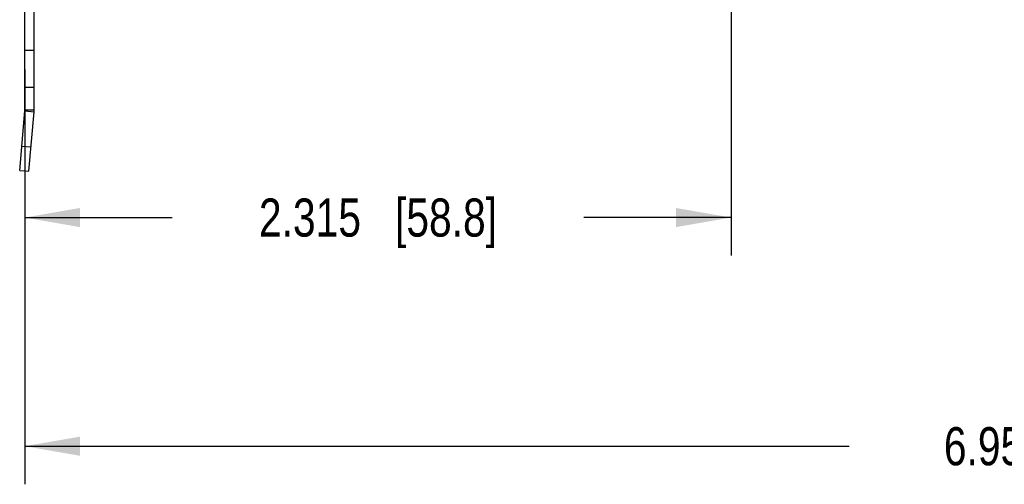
# Model space of a CAD drawing. Header units: inches. Extents: x 0.2 to 16.8, y 0.1 to 10.8.
# Tile 7 of 16: x 8.1 to 11.4, y 2.6 to 4.1. Entities that reach past the tile are written whole.
import ezdxf

# ---------------------------------------------------------------- set-up
doc = ezdxf.new("R2010")
doc.units = ezdxf.units.IN
doc.header["$LTSCALE"] = 0.935
doc.header["$MEASUREMENT"] = 0
doc.layers.get('0').update_dxf_attribs({"linetype": 'CONTINUOUS'})
doc.layers.add('DIMENSIONS', color=7, linetype='CONTINUOUS')
doc.styles.get("Standard").update_dxf_attribs({"font": 'txt', "width": 0.8})
doc.dimstyles.new('DIMSTYLE_1', dxfattribs={"dimtxt": 0.125, "dimasz": 0.18, "dimexe": 0.18, "dimexo": 0.0625, "dimgap": 0.09, "dimtad": 0, "dimtih": 1, "dimtoh": 1, "dimdec": 3, "dimzin": 4, "dimdsep": 46, "dimtxsty": 'STANDARD', "dimblk": '_FILLED', "dimblk1": '_FILLED', "dimblk2": '_FILLED', "dimcen": 0.09, "dimadec": 0, "dimazin": 0, "dimtp": 0.005, "dimtm": 0.005, "dimtfac": 1, "dimtdec": 3, "dimtofl": 0, "dimtmove": 0, "dimatfit": 3, "dimldrblk": '_FILLED', "dimfxl": 1, "dimtolj": 1, "dimtzin": 4, "dimarcsym": 0})

# ---------------------------------------------------------------- blocks, each defined once
blk = doc.blocks.new('_FILLED')
at = {"color": 0, "linetype": 'BYBLOCK'}
blk.add_solid([(0, 0), (-1, 0.174), (-1, -0.174)], dxfattribs=at)
blk = doc.blocks.new('*D1')
at = {"layer": 'DIMENSIONS', "color": 2, "linetype": 'CONTINUOUS'}
for p, q in [((15.1136, 4.6818), (15.1136, 2.6173)), ((8.1586, 3.9778), (8.1586, 2.6173)), ((8.1586, 2.7423), (10.8611, 2.7423)), ((15.1136, 2.7423), (12.4111, 2.7423))]:
    blk.add_line(p, q, dxfattribs=at)
at = {"layer": 'DIMENSIONS', "color": 2, "linetype": 'CONTINUOUS', "xscale": 0.18, "yscale": 0.18, "zscale": 0.18, "rotation": 180}
blk.add_blockref('_FILLED', (8.1586, 2.7423), dxfattribs=at)
at = {"layer": 'DIMENSIONS', "color": 2, "linetype": 'CONTINUOUS', "xscale": 0.18, "yscale": 0.18, "zscale": 0.18}
blk.add_blockref('_FILLED', (15.1136, 2.7423), dxfattribs=at)
at = {"layer": 'DIMENSIONS', "color": 2, "linetype": 'CONTINUOUS', "insert": (11.6361, 2.8048), "char_height": 0.125, "width": 1.425, "attachment_point": 2, "line_spacing_factor": 0.9}
blk.add_mtext('6.955{\\Ftxt.shx;\\W1.000000;\\H0.125000; }[176.66]', dxfattribs=at)
blk = doc.blocks.new('*D2')
at = {"layer": 'DIMENSIONS', "color": 2, "linetype": 'CONTINUOUS'}
for p, q in [((10.4736, 4.4733), (10.4736, 3.3673)), ((8.1586, 3.9778), (8.1586, 3.3673)), ((8.1586, 3.4923), (8.6411, 3.4923)), ((10.4736, 3.4923), (9.9911, 3.4923))]:
    blk.add_line(p, q, dxfattribs=at)
at = {"layer": 'DIMENSIONS', "color": 2, "linetype": 'CONTINUOUS', "xscale": 0.18, "yscale": 0.18, "zscale": 0.18}
for p, rotation in [((8.1586, 3.4923), 180), ((10.4736, 3.4923), 360)]:
    blk.add_blockref('_FILLED', p, dxfattribs=dict(at, rotation=rotation))
at = {"layer": 'DIMENSIONS', "color": 2, "linetype": 'CONTINUOUS', "insert": (9.3161, 3.5548), "char_height": 0.125, "width": 1.225, "attachment_point": 2, "line_spacing_factor": 0.9}
blk.add_mtext('2.315{\\Ftxt.shx;\\W1.000000;\\H0.125000; }[58.8]', dxfattribs=at)

msp = doc.modelspace()

# ---------------------------------------------------------------- linework, layer by layer
at = {"color": 3, "linetype": 'CONTINUOUS'}
for p, q in [((8.1586, 3.8452), (8.1586, 8.3292)), ((8.1414, 3.6467), (8.1584, 3.8421))]:
    msp.add_line(p, q, dxfattribs=at)
at = {"color": 7, "linetype": 'CONTINUOUS'}
for p, q in [((8.1886, 3.8452), (8.1886, 8.3292)), ((8.1886, 4.0403), (8.1586, 4.0403)), ((8.1886, 3.9192), (8.1586, 3.9192)), ((8.1584, 3.8421), (8.1883, 3.8395)), ((8.1586, 3.8452), (8.1886, 3.8452)), ((8.1712, 3.6441), (8.1883, 3.8395)), ((8.1483, 3.7264), (8.1782, 3.7238)), ((8.1414, 3.6467), (8.1712, 3.6441))]:
    msp.add_line(p, q, dxfattribs=at)
at = {"color": 3, "linetype": 'CONTINUOUS'}
msp.add_arc((8.1236, 3.8452), 0.035, 355, 360, dxfattribs=at)
at = {"color": 7, "linetype": 'CONTINUOUS'}
msp.add_arc((8.1236, 3.8452), 0.065, 355, 360, dxfattribs=at)

# ---------------------------------------------------------------- dimensions: what is measured, and where the dimension line sits
at = {"layer": 'DIMENSIONS', "color": 2, "linetype": 'CONTINUOUS'}
dim = msp.add_linear_dim(base=(8.1586, 2.7423), p1=(15.1136, 4.6818), p2=(8.1586, 3.9778), angle=180, dimstyle='DIMSTYLE_1', dxfattribs=at)
dim.commit()
dim.dimension.update_dxf_attribs({"geometry": '*D1', "text_midpoint": (11.4861, 2.7423), "dimtype": 160})
dim = msp.add_linear_dim(base=(10.4736, 3.4923), p1=(8.1586, 3.9778), p2=(10.4736, 4.4733), dimstyle='DIMSTYLE_1', dxfattribs=at)
dim.commit()
dim.dimension.update_dxf_attribs({"geometry": '*D2', "text_midpoint": (9.1661, 3.4923), "dimtype": 160})

doc.saveas('drawing.dxf')
